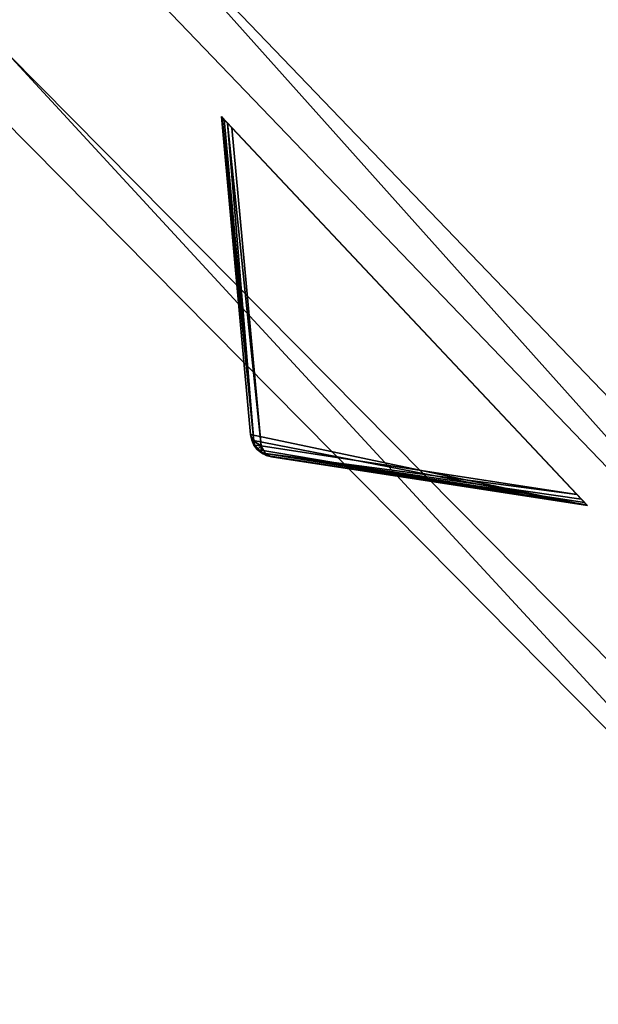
# Model space of a CAD drawing. Extents: x 0 to 712, y 0 to 712.
# Tile 3 of 256: x 86 to 110, y 91 to 130. Entities that reach past the tile are written whole.
import ezdxf

# ---------------------------------------------------------------- set-up
doc = ezdxf.new("R2010")
doc.units = 0
doc.header["$LTSCALE"] = 25.4
doc.layers.get('0').update_dxf_attribs({"color": 13, "linetype": 'CONTINUOUS'})

# ---------------------------------------------------------------- blocks, each defined once
blk = doc.blocks.new('GRUPUJ_12')
at = {"color": 0}
mesh = blk.add_polyface(dxfattribs=at)
corners = [(0, 334.731, 403.847), (1.997, 334.841, 403.847), (1.462, 391.844, 403.847), (7.718, 278.124, 403.847), (9.671, 278.553, 403.847), (24.417, 223.488, 403.847), (26.276, 224.224, 403.847), (49.663, 172.237, 403.847), (51.38, 173.263, 403.847), (82.804, 125.7, 403.847), (84.334, 126.988, 403.847), (122.98, 85.082, 403.847), (124.285, 86.599, 403.847), (145.389, 67.329, 403.847), (146.566, 68.945, 403.847), (169.152, 51.435, 403.847), (170.196, 53.141, 403.847), (220.124, 25.63, 403.847), (220.881, 27.482, 403.847), (274.575, 8.336, 403.847), (275.025, 10.285, 403.847), (331.094, 0, 403.847), (331.226, 1.996, 403.847), (388.22, 0.838, 403.847), (388.029, 2.829, 403.847), (443.963, 12.764, 403.847), (444.47, 10.83, 403.847), (497.579, 31.543, 403.847), (498.39, 29.714, 403.847), (547.489, 58.679, 403.847), (548.582, 57.004, 403.847), (592.399, 93.469, 403.847), (593.747, 91.992, 403.847), (631.147, 135.014, 403.847), (632.714, 133.772, 403.847), (662.728, 182.235, 403.847), (664.475, 181.261, 403.847), (686.326, 233.912, 403.847), (688.207, 233.23, 403.847), (701.329, 288.704, 403.847), (703.294, 288.333, 403.847), (707.348, 345.194, 403.847), (709.348, 345.143, 403.847), (3.451, 391.632, 403.847), (12.067, 447.982, 403.847), (13.996, 447.454, 403.847), (31.54, 501.693, 403.847), (33.36, 500.862, 403.847), (59.377, 551.584, 403.847), (61.039, 550.472, 403.847), (94.856, 596.363, 403.847), (96.318, 594.999, 403.847), (137.059, 634.872, 403.847), (138.283, 633.291, 403.847), (184.892, 666.112, 403.847), (185.847, 664.355, 403.847), (237.117, 689.274, 403.847), (237.778, 687.387, 403.847), (292.382, 703.759, 403.847), (292.732, 701.79, 403.847), (349.254, 709.192, 403.847), (349.284, 707.192, 403.847), (406.262, 705.431, 403.847), (405.97, 703.452, 403.847), (461.322, 690.668, 403.847), (461.927, 692.574, 403.847), (513.907, 669.17, 403.847), (514.81, 670.954, 403.847), (562.362, 639.515, 403.847), (563.54, 641.131, 403.847), (605.432, 602.471, 403.847), (606.854, 603.878, 403.847), (642.003, 558.999, 403.847), (643.632, 560.159, 403.847), (671.127, 510.222, 403.847), (672.921, 511.106, 403.847), (692.049, 457.406, 403.847), (693.962, 457.991, 403.847), (704.228, 401.918, 403.847), (706.21, 402.188, 403.847)]
mesh.append_faces([[corners[k] for k in face] for face in [(0, 1, 2), (1, 3, 4), (4, 5, 6), (6, 7, 8), (8, 9, 10), (10, 11, 12), (12, 13, 14), (14, 15, 16), (16, 17, 18), (18, 19, 20), (20, 21, 22), (22, 23, 24), (24, 23, 25), (25, 26, 27), (27, 28, 29), (29, 30, 31), (31, 32, 33), (33, 34, 35), (35, 36, 37), (37, 38, 39), (39, 40, 41), (2, 43, 44), (43, 2, 1), (44, 45, 46), (46, 47, 48), (48, 49, 50), (50, 51, 52), (52, 53, 54), (54, 55, 56), (56, 57, 58), (58, 59, 60), (60, 61, 62), (62, 64, 65), (65, 66, 67), (67, 68, 69), (69, 70, 71), (71, 72, 73), (73, 74, 75), (75, 76, 77), (77, 78, 79), (79, 41, 42)]], dxfattribs={"vtx0": -1, "vtx1": -1, "color": 0})
mesh.append_faces([[corners[k] for k in face] for face in [(1, 0, 3), (4, 3, 5), (6, 5, 7), (8, 7, 9), (10, 9, 11), (12, 11, 13), (14, 13, 15), (16, 15, 17), (18, 17, 19), (20, 19, 21), (22, 21, 23), (25, 23, 26), (27, 26, 28), (29, 28, 30), (31, 30, 32), (33, 32, 34), (35, 34, 36), (37, 36, 38), (39, 38, 40), (41, 40, 42), (44, 43, 45), (46, 45, 47), (48, 47, 49), (50, 49, 51), (52, 51, 53), (54, 53, 55), (56, 55, 57), (58, 57, 59), (60, 59, 61), (62, 61, 63), (62, 63, 64), (65, 64, 66), (67, 66, 68), (69, 68, 70), (71, 70, 72), (73, 72, 74), (75, 74, 76), (77, 76, 78), (79, 78, 41)]], dxfattribs={"vtx0": -1, "vtx2": -1, "color": 0})
mesh = blk.add_polyface(dxfattribs=at)
corners = [(1.462, 391.844, 383.847), (3.451, 391.632, 383.847), (1.997, 334.841, 383.847), (12.067, 447.982, 383.847), (13.996, 447.454, 383.847), (31.54, 501.693, 383.847), (33.36, 500.862, 383.847), (59.377, 551.584, 383.847), (61.039, 550.472, 383.847), (94.856, 596.363, 383.847), (96.318, 594.999, 383.847), (137.059, 634.872, 383.847), (138.283, 633.291, 383.847), (184.892, 666.112, 383.847), (185.847, 664.355, 383.847), (237.117, 689.274, 383.847), (237.778, 687.387, 383.847), (292.382, 703.759, 383.847), (292.732, 701.79, 383.847), (349.254, 709.192, 383.847), (349.284, 707.192, 383.847), (406.262, 705.431, 383.847), (405.97, 703.452, 383.847), (461.322, 690.668, 383.847), (461.927, 692.574, 383.847), (513.907, 669.17, 383.847), (514.81, 670.954, 383.847), (562.362, 639.515, 383.847), (563.54, 641.131, 383.847), (605.432, 602.471, 383.847), (606.854, 603.878, 383.847), (642.003, 558.999, 383.847), (643.632, 560.159, 383.847), (671.127, 510.222, 383.847), (672.921, 511.106, 383.847), (692.049, 457.406, 383.847), (693.962, 457.991, 383.847), (704.228, 401.918, 383.847), (706.21, 402.188, 383.847), (707.348, 345.194, 383.847), (709.348, 345.143, 383.847), (0, 334.731, 383.847), (7.718, 278.124, 383.847), (9.671, 278.553, 383.847), (24.417, 223.488, 383.847), (26.276, 224.224, 383.847), (49.663, 172.237, 383.847), (51.38, 173.263, 383.847), (82.804, 125.7, 383.847), (84.334, 126.988, 383.847), (122.98, 85.082, 383.847), (124.285, 86.599, 383.847), (145.389, 67.329, 383.847), (146.566, 68.945, 383.847), (169.152, 51.435, 383.847), (170.196, 53.141, 383.847), (220.124, 25.63, 383.847), (220.881, 27.482, 383.847), (274.575, 8.336, 383.847), (275.025, 10.285, 383.847), (331.094, 0, 383.847), (331.226, 1.996, 383.847), (388.22, 0.838, 383.847), (388.029, 2.829, 383.847), (443.963, 12.764, 383.847), (444.47, 10.83, 383.847), (497.579, 31.543, 383.847), (498.39, 29.714, 383.847), (547.489, 58.679, 383.847), (548.582, 57.004, 383.847), (592.399, 93.469, 383.847), (593.747, 91.992, 383.847), (631.147, 135.014, 383.847), (632.714, 133.772, 383.847), (662.728, 182.235, 383.847), (664.475, 181.261, 383.847), (686.326, 233.912, 383.847), (688.207, 233.23, 383.847), (701.329, 288.704, 383.847), (703.294, 288.333, 383.847)]
mesh.append_faces([[corners[k] for k in face] for face in [(1, 3, 4), (4, 5, 6), (6, 7, 8), (8, 9, 10), (10, 11, 12), (12, 13, 14), (14, 15, 16), (16, 17, 18), (18, 19, 20), (20, 21, 22), (22, 21, 23), (23, 24, 25), (25, 26, 27), (27, 28, 29), (29, 30, 31), (31, 32, 33), (33, 34, 35), (35, 36, 37), (37, 38, 39), (41, 2, 42), (42, 43, 44), (44, 45, 46), (46, 47, 48), (48, 49, 50), (50, 51, 52), (52, 53, 54), (54, 55, 56), (56, 57, 58), (58, 59, 60), (60, 61, 62), (62, 64, 65), (65, 66, 67), (67, 68, 69), (69, 70, 71), (71, 72, 73), (73, 74, 75), (75, 76, 77), (77, 78, 79), (79, 39, 40)]], dxfattribs={"vtx0": -1, "vtx1": -1, "color": 0})
mesh.append_faces([[corners[k] for k in face] for face in [(0, 1, 2), (1, 0, 3), (4, 3, 5), (6, 5, 7), (8, 7, 9), (10, 9, 11), (12, 11, 13), (14, 13, 15), (16, 15, 17), (18, 17, 19), (20, 19, 21), (23, 21, 24), (25, 24, 26), (27, 26, 28), (29, 28, 30), (31, 30, 32), (33, 32, 34), (35, 34, 36), (37, 36, 38), (39, 38, 40), (2, 41, 0), (42, 2, 43), (44, 43, 45), (46, 45, 47), (48, 47, 49), (50, 49, 51), (52, 51, 53), (54, 53, 55), (56, 55, 57), (58, 57, 59), (60, 59, 61), (62, 61, 63), (62, 63, 64), (65, 64, 66), (67, 66, 68), (69, 68, 70), (71, 70, 72), (73, 72, 74), (75, 74, 76), (77, 76, 78), (79, 78, 39)]], dxfattribs={"vtx0": -1, "vtx2": -1, "color": 0})
mesh = blk.add_polyface(dxfattribs=at)
corners = [(13.987, 284.721, 390.847), (9.244, 340.318, 390.847), (7.246, 340.238, 390.847), (15.946, 285.121, 390.847), (29.546, 231.005, 390.847), (31.416, 231.714, 390.847), (53.52, 180.48, 390.847), (55.252, 181.48, 390.847), (85.289, 134.455, 390.847), (86.838, 135.72, 390.847), (124.029, 94.122, 390.847), (125.355, 95.62, 390.847), (168.737, 60.526, 390.847), (169.806, 62.217, 390.847), (218.256, 34.537, 390.847), (219.04, 36.377, 390.847), (271.302, 16.828, 390.847), (271.781, 18.77, 390.847), (326.502, 7.857, 390.847), (326.663, 9.85, 390.847), (354.464, 6.73, 390.847), (354.464, 8.73, 390.847), (382.426, 7.857, 390.847), (382.265, 9.85, 390.847), (437.148, 18.77, 390.847), (437.626, 16.828, 390.847), (489.889, 36.377, 390.847), (490.672, 34.537, 390.847), (539.122, 62.217, 390.847), (540.191, 60.526, 390.847), (583.573, 95.62, 390.847), (584.899, 94.122, 390.847), (622.09, 135.72, 390.847), (623.639, 134.455, 390.847), (653.676, 181.48, 390.847), (655.408, 180.48, 390.847), (677.512, 231.714, 390.847), (679.382, 231.005, 390.847), (692.982, 285.121, 390.847), (694.941, 284.721, 390.847), (699.684, 340.318, 390.847), (701.682, 340.238, 390.847), (9.498, 396.116, 390.847), (11.483, 395.875, 390.847), (20.684, 450.911, 390.847), (22.605, 450.354, 390.847), (40.515, 503.201, 390.847), (42.322, 502.343, 390.847), (68.477, 551.632, 390.847), (70.123, 550.496, 390.847), (103.846, 594.952, 390.847), (105.289, 593.566, 390.847), (145.706, 632.036, 390.847), (146.908, 630.437, 390.847), (192.973, 661.926, 390.847), (193.902, 660.155, 390.847), (244.422, 683.846, 390.847), (245.055, 681.949, 390.847), (298.721, 697.23, 390.847), (299.042, 695.256, 390.847), (354.464, 701.73, 390.847), (354.464, 699.73, 390.847), (409.886, 695.256, 390.847), (410.207, 697.23, 390.847), (463.873, 681.949, 390.847), (464.506, 683.846, 390.847), (515.026, 660.155, 390.847), (515.955, 661.926, 390.847), (562.021, 630.437, 390.847), (563.222, 632.036, 390.847), (603.64, 593.566, 390.847), (605.082, 594.952, 390.847), (638.805, 550.496, 390.847), (640.451, 551.632, 390.847), (666.606, 502.343, 390.847), (668.413, 503.201, 390.847), (686.323, 450.354, 390.847), (688.244, 450.911, 390.847), (697.445, 395.875, 390.847), (699.43, 396.116, 390.847)]
mesh.append_faces([[corners[k] for k in face] for face in [(0, 1, 2), (1, 0, 3), (3, 4, 5), (5, 6, 7), (7, 8, 9), (9, 10, 11), (11, 12, 13), (13, 14, 15), (15, 16, 17), (17, 18, 19), (19, 20, 21), (21, 22, 23), (23, 22, 24), (24, 25, 26), (26, 27, 28), (28, 29, 30), (30, 31, 32), (32, 33, 34), (34, 35, 36), (36, 37, 38), (38, 39, 40), (42, 43, 44), (44, 45, 46), (46, 47, 48), (48, 49, 50), (50, 51, 52), (52, 53, 54), (54, 55, 56), (56, 57, 58), (58, 59, 60), (60, 62, 63), (63, 64, 65), (65, 66, 67), (67, 68, 69), (69, 70, 71), (71, 72, 73), (73, 74, 75), (75, 76, 77), (77, 78, 79), (79, 40, 41)]], dxfattribs={"vtx0": -1, "vtx1": -1, "color": 0})
mesh.append_faces([[corners[k] for k in face] for face in [(3, 0, 4), (5, 4, 6), (7, 6, 8), (9, 8, 10), (11, 10, 12), (13, 12, 14), (15, 14, 16), (17, 16, 18), (19, 18, 20), (21, 20, 22), (24, 22, 25), (26, 25, 27), (28, 27, 29), (30, 29, 31), (32, 31, 33), (34, 33, 35), (36, 35, 37), (38, 37, 39), (40, 39, 41), (1, 42, 2), (42, 1, 43), (44, 43, 45), (46, 45, 47), (48, 47, 49), (50, 49, 51), (52, 51, 53), (54, 53, 55), (56, 55, 57), (58, 57, 59), (60, 59, 61), (60, 61, 62), (63, 62, 64), (65, 64, 66), (67, 66, 68), (69, 68, 70), (71, 70, 72), (73, 72, 74), (75, 74, 76), (77, 76, 78), (79, 78, 40)]], dxfattribs={"vtx0": -1, "vtx2": -1, "color": 0})
mesh = blk.add_polyface(dxfattribs=at)
corners = [(9.498, 396.116, 383.847), (9.244, 340.318, 383.847), (7.246, 340.238, 383.847), (11.483, 395.875, 383.847), (20.684, 450.911, 383.847), (22.605, 450.354, 383.847), (40.515, 503.201, 383.847), (42.322, 502.343, 383.847), (68.477, 551.632, 383.847), (70.123, 550.496, 383.847), (103.846, 594.952, 383.847), (105.289, 593.566, 383.847), (145.706, 632.036, 383.847), (146.908, 630.437, 383.847), (192.973, 661.926, 383.847), (193.902, 660.155, 383.847), (244.422, 683.846, 383.847), (245.055, 681.949, 383.847), (298.721, 697.23, 383.847), (299.042, 695.256, 383.847), (354.464, 701.73, 383.847), (354.464, 699.73, 383.847), (410.207, 697.23, 383.847), (409.886, 695.256, 383.847), (463.873, 681.949, 383.847), (464.506, 683.846, 383.847), (515.026, 660.155, 383.847), (515.955, 661.926, 383.847), (562.021, 630.437, 383.847), (563.222, 632.036, 383.847), (603.64, 593.566, 383.847), (605.082, 594.952, 383.847), (638.805, 550.496, 383.847), (640.451, 551.632, 383.847), (666.606, 502.343, 383.847), (668.413, 503.201, 383.847), (686.323, 450.354, 383.847), (688.244, 450.911, 383.847), (697.445, 395.875, 383.847), (699.43, 396.116, 383.847), (699.684, 340.318, 383.847), (701.682, 340.238, 383.847), (13.987, 284.721, 383.847), (15.946, 285.121, 383.847), (29.546, 231.005, 383.847), (31.416, 231.714, 383.847), (53.52, 180.48, 383.847), (55.252, 181.48, 383.847), (85.289, 134.455, 383.847), (86.838, 135.72, 383.847), (124.029, 94.122, 383.847), (125.355, 95.62, 383.847), (168.737, 60.526, 383.847), (169.806, 62.217, 383.847), (218.256, 34.537, 383.847), (219.04, 36.377, 383.847), (271.302, 16.828, 383.847), (271.781, 18.77, 383.847), (326.502, 7.857, 383.847), (326.663, 9.85, 383.847), (354.464, 6.73, 383.847), (354.464, 8.73, 383.847), (382.265, 9.85, 383.847), (382.426, 7.857, 383.847), (437.148, 18.77, 383.847), (437.626, 16.828, 383.847), (489.889, 36.377, 383.847), (490.672, 34.537, 383.847), (539.122, 62.217, 383.847), (540.191, 60.526, 383.847), (583.573, 95.62, 383.847), (584.899, 94.122, 383.847), (622.09, 135.72, 383.847), (623.639, 134.455, 383.847), (653.676, 181.48, 383.847), (655.408, 180.48, 383.847), (677.512, 231.714, 383.847), (679.382, 231.005, 383.847), (692.982, 285.121, 383.847), (694.941, 284.721, 383.847)]
mesh.append_faces([[corners[k] for k in face] for face in [(0, 1, 2), (1, 0, 3), (3, 4, 5), (5, 6, 7), (7, 8, 9), (9, 10, 11), (11, 12, 13), (13, 14, 15), (15, 16, 17), (17, 18, 19), (19, 20, 21), (21, 22, 23), (23, 22, 24), (24, 25, 26), (26, 27, 28), (28, 29, 30), (30, 31, 32), (32, 33, 34), (34, 35, 36), (36, 37, 38), (38, 39, 40), (42, 43, 44), (44, 45, 46), (46, 47, 48), (48, 49, 50), (50, 51, 52), (52, 53, 54), (54, 55, 56), (56, 57, 58), (58, 59, 60), (60, 62, 63), (63, 64, 65), (65, 66, 67), (67, 68, 69), (69, 70, 71), (71, 72, 73), (73, 74, 75), (75, 76, 77), (77, 78, 79), (79, 40, 41)]], dxfattribs={"vtx0": -1, "vtx1": -1, "color": 0})
mesh.append_faces([[corners[k] for k in face] for face in [(3, 0, 4), (5, 4, 6), (7, 6, 8), (9, 8, 10), (11, 10, 12), (13, 12, 14), (15, 14, 16), (17, 16, 18), (19, 18, 20), (21, 20, 22), (24, 22, 25), (26, 25, 27), (28, 27, 29), (30, 29, 31), (32, 31, 33), (34, 33, 35), (36, 35, 37), (38, 37, 39), (40, 39, 41), (1, 42, 2), (42, 1, 43), (44, 43, 45), (46, 45, 47), (48, 47, 49), (50, 49, 51), (52, 51, 53), (54, 53, 55), (56, 55, 57), (58, 57, 59), (60, 59, 61), (60, 61, 62), (63, 62, 64), (65, 64, 66), (67, 66, 68), (69, 68, 70), (71, 70, 72), (73, 72, 74), (75, 74, 76), (77, 76, 78), (79, 78, 40)]], dxfattribs={"vtx0": -1, "vtx2": -1, "color": 0})
mesh = blk.add_polyface(dxfattribs=at)
corners = [(92.177, 343.66, 271.847), (94.175, 343.741, 271.847), (93.878, 385.871, 271.847), (97.269, 301.723, 271.847), (99.229, 302.123, 271.847), (109.022, 261.146, 271.847), (110.892, 261.855, 271.847), (127.132, 222.98, 271.847), (128.864, 223.98, 271.847), (151.13, 188.213, 271.847), (152.68, 189.478, 271.847), (180.394, 157.746, 271.847), (181.721, 159.243, 271.847), (214.167, 132.368, 271.847), (215.236, 134.058, 271.847), (251.573, 112.735, 271.847), (252.357, 114.575, 271.847), (291.644, 99.358, 271.847), (292.122, 101.3, 271.847), (333.342, 92.581, 271.847), (333.503, 94.575, 271.847), (354.464, 91.73, 271.847), (354.464, 93.73, 271.847), (375.587, 92.581, 271.847), (375.426, 94.575, 271.847), (416.806, 101.3, 271.847), (417.284, 99.358, 271.847), (456.571, 114.575, 271.847), (457.355, 112.735, 271.847), (493.692, 134.058, 271.847), (494.761, 132.368, 271.847), (527.208, 159.243, 271.847), (528.534, 157.746, 271.847), (556.249, 189.478, 271.847), (557.798, 188.213, 271.847), (580.064, 223.98, 271.847), (581.796, 222.98, 271.847), (598.036, 261.855, 271.847), (599.906, 261.146, 271.847), (609.7, 302.123, 271.847), (611.659, 301.723, 271.847), (614.753, 343.741, 271.847), (616.751, 343.66, 271.847), (615.05, 385.871, 271.847), (95.863, 385.63, 271.847), (102.328, 427.262, 271.847), (104.249, 426.706, 271.847), (117.308, 466.762, 271.847), (119.115, 465.904, 271.847), (138.431, 503.347, 271.847), (140.077, 502.211, 271.847), (165.148, 536.07, 271.847), (166.591, 534.685, 271.847), (196.769, 564.084, 271.847), (197.971, 562.485, 271.847), (232.474, 586.662, 271.847), (233.404, 584.891, 271.847), (271.339, 603.221, 271.847), (271.972, 601.324, 271.847), (312.356, 613.331, 271.847), (312.677, 611.357, 271.847), (354.464, 616.73, 271.847), (354.464, 614.73, 271.847), (396.251, 611.357, 271.847), (396.572, 613.331, 271.847), (436.956, 601.324, 271.847), (437.589, 603.221, 271.847), (475.524, 584.891, 271.847), (476.454, 586.662, 271.847), (510.957, 562.485, 271.847), (512.159, 564.084, 271.847), (542.337, 534.685, 271.847), (543.78, 536.07, 271.847), (568.851, 502.211, 271.847), (570.497, 503.347, 271.847), (589.813, 465.904, 271.847), (591.62, 466.762, 271.847), (604.679, 426.706, 271.847), (606.6, 427.262, 271.847), (613.065, 385.63, 271.847)]
mesh.append_faces([[corners[k] for k in face] for face in [(0, 1, 2), (1, 3, 4), (4, 5, 6), (6, 7, 8), (8, 9, 10), (10, 11, 12), (12, 13, 14), (14, 15, 16), (16, 17, 18), (18, 19, 20), (20, 21, 22), (22, 23, 24), (24, 23, 25), (25, 26, 27), (27, 28, 29), (29, 30, 31), (31, 32, 33), (33, 34, 35), (35, 36, 37), (37, 38, 39), (39, 40, 41), (2, 44, 45), (44, 2, 1), (45, 46, 47), (47, 48, 49), (49, 50, 51), (51, 52, 53), (53, 54, 55), (55, 56, 57), (57, 58, 59), (59, 60, 61), (61, 63, 64), (64, 65, 66), (66, 67, 68), (68, 69, 70), (70, 71, 72), (72, 73, 74), (74, 75, 76), (76, 77, 78), (78, 79, 43)]], dxfattribs={"vtx0": -1, "vtx1": -1, "color": 0})
mesh.append_faces([[corners[k] for k in face] for face in [(1, 0, 3), (4, 3, 5), (6, 5, 7), (8, 7, 9), (10, 9, 11), (12, 11, 13), (14, 13, 15), (16, 15, 17), (18, 17, 19), (20, 19, 21), (22, 21, 23), (25, 23, 26), (27, 26, 28), (29, 28, 30), (31, 30, 32), (33, 32, 34), (35, 34, 36), (37, 36, 38), (39, 38, 40), (41, 40, 42), (41, 42, 43), (45, 44, 46), (47, 46, 48), (49, 48, 50), (51, 50, 52), (53, 52, 54), (55, 54, 56), (57, 56, 58), (59, 58, 60), (61, 60, 62), (61, 62, 63), (64, 63, 65), (66, 65, 67), (68, 67, 69), (70, 69, 71), (72, 71, 73), (74, 73, 75), (76, 75, 77), (78, 77, 79), (43, 79, 41)]], dxfattribs={"vtx0": -1, "vtx2": -1, "color": 0})
mesh = blk.add_polyface(dxfattribs=at)
corners = [(93.878, 385.871, 264.847), (95.863, 385.63, 264.847), (94.175, 343.741, 264.847), (102.328, 427.262, 264.847), (104.249, 426.706, 264.847), (117.308, 466.762, 264.847), (119.115, 465.904, 264.847), (138.431, 503.347, 264.847), (140.077, 502.211, 264.847), (165.148, 536.07, 264.847), (166.591, 534.685, 264.847), (196.769, 564.084, 264.847), (197.971, 562.485, 264.847), (232.474, 586.662, 264.847), (233.404, 584.891, 264.847), (271.339, 603.221, 264.847), (271.972, 601.324, 264.847), (312.356, 613.331, 264.847), (312.677, 611.357, 264.847), (354.464, 616.73, 264.847), (354.464, 614.73, 264.847), (396.572, 613.331, 264.847), (396.251, 611.357, 264.847), (436.956, 601.324, 264.847), (437.589, 603.221, 264.847), (475.524, 584.891, 264.847), (476.454, 586.662, 264.847), (510.957, 562.485, 264.847), (512.159, 564.084, 264.847), (542.337, 534.685, 264.847), (543.78, 536.07, 264.847), (568.851, 502.211, 264.847), (570.497, 503.347, 264.847), (589.813, 465.904, 264.847), (591.62, 466.762, 264.847), (604.679, 426.706, 264.847), (606.6, 427.262, 264.847), (613.065, 385.63, 264.847), (615.05, 385.871, 264.847), (614.753, 343.741, 264.847), (92.177, 343.66, 264.847), (97.269, 301.723, 264.847), (99.229, 302.123, 264.847), (109.022, 261.146, 264.847), (110.892, 261.855, 264.847), (127.132, 222.98, 264.847), (128.864, 223.98, 264.847), (151.13, 188.213, 264.847), (152.68, 189.478, 264.847), (180.394, 157.746, 264.847), (181.721, 159.243, 264.847), (214.167, 132.368, 264.847), (215.236, 134.058, 264.847), (251.573, 112.735, 264.847), (252.357, 114.575, 264.847), (291.644, 99.358, 264.847), (292.122, 101.3, 264.847), (333.342, 92.581, 264.847), (333.503, 94.575, 264.847), (354.464, 91.73, 264.847), (354.464, 93.73, 264.847), (375.426, 94.575, 264.847), (375.587, 92.581, 264.847), (416.806, 101.3, 264.847), (417.284, 99.358, 264.847), (456.571, 114.575, 264.847), (457.355, 112.735, 264.847), (493.692, 134.058, 264.847), (494.761, 132.368, 264.847), (527.208, 159.243, 264.847), (528.534, 157.746, 264.847), (556.249, 189.478, 264.847), (557.798, 188.213, 264.847), (580.064, 223.98, 264.847), (581.796, 222.98, 264.847), (598.036, 261.855, 264.847), (599.906, 261.146, 264.847), (609.7, 302.123, 264.847), (611.659, 301.723, 264.847), (616.751, 343.66, 264.847)]
mesh.append_faces([[corners[k] for k in face] for face in [(1, 3, 4), (4, 5, 6), (6, 7, 8), (8, 9, 10), (10, 11, 12), (12, 13, 14), (14, 15, 16), (16, 17, 18), (18, 19, 20), (20, 21, 22), (22, 21, 23), (23, 24, 25), (25, 26, 27), (27, 28, 29), (29, 30, 31), (31, 32, 33), (33, 34, 35), (35, 36, 37), (37, 38, 39), (40, 2, 41), (41, 42, 43), (43, 44, 45), (45, 46, 47), (47, 48, 49), (49, 50, 51), (51, 52, 53), (53, 54, 55), (55, 56, 57), (57, 58, 59), (59, 61, 62), (62, 63, 64), (64, 65, 66), (66, 67, 68), (68, 69, 70), (70, 71, 72), (72, 73, 74), (74, 75, 76), (76, 77, 78), (78, 39, 79), (79, 39, 38)]], dxfattribs={"vtx0": -1, "vtx1": -1, "color": 0})
mesh.append_faces([[corners[k] for k in face] for face in [(0, 1, 2), (1, 0, 3), (4, 3, 5), (6, 5, 7), (8, 7, 9), (10, 9, 11), (12, 11, 13), (14, 13, 15), (16, 15, 17), (18, 17, 19), (20, 19, 21), (23, 21, 24), (25, 24, 26), (27, 26, 28), (29, 28, 30), (31, 30, 32), (33, 32, 34), (35, 34, 36), (37, 36, 38), (2, 40, 0), (41, 2, 42), (43, 42, 44), (45, 44, 46), (47, 46, 48), (49, 48, 50), (51, 50, 52), (53, 52, 54), (55, 54, 56), (57, 56, 58), (59, 58, 60), (59, 60, 61), (62, 61, 63), (64, 63, 65), (66, 65, 67), (68, 67, 69), (70, 69, 71), (72, 71, 73), (74, 73, 75), (76, 75, 77), (78, 77, 39)]], dxfattribs={"vtx0": -1, "vtx2": -1, "color": 0})
mesh = blk.add_polyface(dxfattribs=at)
corners = [(86.838, 135.72, 383.847), (125.355, 95.62, 390.847), (125.355, 95.62, 383.847), (86.838, 135.72, 390.847)]
mesh.append_faces([[corners[k] for k in face] for face in [(0, 1, 2), (1, 0, 3)]], dxfattribs={"vtx0": -1, "color": 0})
mesh = blk.add_polyface(dxfattribs=at)
corners = [(85.289, 134.455, 390.847), (124.029, 94.122, 383.847), (124.029, 94.122, 390.847), (85.289, 134.455, 383.847)]
mesh.append_faces([[corners[k] for k in face] for face in [(0, 1, 2), (1, 0, 3)]], dxfattribs={"vtx0": -1, "color": 0})
mesh = blk.add_polyface(dxfattribs=at)
corners = [(84.334, 126.988, 383.847), (124.285, 86.599, 403.847), (124.285, 86.599, 383.847), (84.334, 126.988, 403.847)]
mesh.append_faces([[corners[k] for k in face] for face in [(0, 1, 2), (1, 0, 3)]], dxfattribs={"vtx0": -1, "color": 0})
mesh = blk.add_polyface(dxfattribs=at)
corners = [(82.804, 125.7, 403.847), (122.98, 85.082, 383.847), (122.98, 85.082, 403.847), (82.804, 125.7, 383.847)]
mesh.append_faces([[corners[k] for k in face] for face in [(0, 1, 2), (1, 0, 3)]], dxfattribs={"vtx0": -1, "color": 0})
blk = doc.blocks.new('GRUPUJ_9')
at = {"color": 254}
mesh = blk.add_polyface(dxfattribs=at)
corners = [(94.475, 126.287, 245.616), (95.773, 113.223, 255.41), (95.651, 113.481, 255.75)]
mesh.append_faces([[corners[k] for k in face] for face in [(0, 1, 2)]], dxfattribs={"color": 254})
mesh = blk.add_polyface(dxfattribs=at)
corners = [(95.651, 113.481, 384.866), (109.205, 110.626, 395), (94.475, 126.287, 395), (95.695, 113.264, 384.717), (95.918, 112.887, 384.594), (96.086, 112.744, 384.625), (96.281, 112.641, 384.717), (96.494, 112.584, 384.866)]
mesh.append_faces([[corners[k] for k in face] for face in [(0, 1, 2), (1, 6, 7)]], dxfattribs={"vtx0": -1, "color": 254})
mesh.append_faces([[corners[k] for k in face] for face in [(1, 0, 3), (1, 3, 4), (1, 4, 5), (1, 5, 6)]], dxfattribs={"vtx0": -1, "vtx2": -1, "color": 254})
mesh = blk.add_polyface(dxfattribs=at)
corners = [(109.177, 110.656, 245.357), (109.205, 110.626, 395), (109.205, 110.626, 245.616), (94.475, 126.287, 395), (109.094, 110.744, 245.162), (108.961, 110.886, 245.041), (108.783, 111.075, 245), (94.896, 125.839, 245), (94.719, 126.027, 245.041), (94.586, 126.169, 245.162), (94.503, 126.257, 245.357), (94.475, 126.287, 245.616)]
mesh.append_faces([[corners[k] for k in face] for face in [(0, 1, 2), (3, 10, 11)]], dxfattribs={"vtx0": -1, "color": 254})
mesh.append_faces([[corners[k] for k in face] for face in [(1, 0, 3)]], dxfattribs={"vtx0": -1, "vtx1": -1, "color": 254})
mesh.append_faces([[corners[k] for k in face] for face in [(3, 0, 4), (3, 4, 5), (3, 5, 6), (3, 6, 7), (3, 7, 8), (3, 8, 9), (3, 9, 10)]], dxfattribs={"vtx0": -1, "vtx2": -1, "color": 254})
mesh = blk.add_polyface(dxfattribs=at)
corners = [(94.475, 126.287, 395), (95.651, 113.481, 255.75), (95.651, 113.481, 384.866), (94.475, 126.287, 245.616)]
mesh.append_faces([[corners[k] for k in face] for face in [(0, 1, 2), (1, 0, 3)]], dxfattribs={"vtx0": -1, "color": 254})
mesh = blk.add_polyface(dxfattribs=at)
corners = [(94.475, 126.287, 245.616), (94.503, 126.257, 245.357), (95.773, 113.223, 255.41)]
mesh.append_faces([[corners[k] for k in face] for face in [(0, 1, 2)]], dxfattribs={"color": 254})
mesh = blk.add_polyface(dxfattribs=at)
corners = [(94.503, 126.257, 245.357), (94.586, 126.169, 245.162), (95.773, 113.223, 255.41)]
mesh.append_faces([[corners[k] for k in face] for face in [(0, 1, 2)]], dxfattribs={"color": 254})
mesh = blk.add_polyface(dxfattribs=at)
corners = [(94.586, 126.169, 245.162), (94.719, 126.027, 245.041), (95.773, 113.223, 255.41)]
mesh.append_faces([[corners[k] for k in face] for face in [(0, 1, 2)]], dxfattribs={"color": 254})
mesh = blk.add_polyface(dxfattribs=at)
corners = [(94.719, 126.027, 245.041), (94.896, 125.839, 245), (96.073, 113.032, 255.134)]
mesh.append_faces([[corners[k] for k in face] for face in [(0, 1, 2)]], dxfattribs={"color": 254})
mesh = blk.add_polyface(dxfattribs=at)
corners = [(94.719, 126.027, 245.041), (96.073, 113.032, 255.134), (95.773, 113.223, 255.41)]
mesh.append_faces([[corners[k] for k in face] for face in [(0, 1, 2)]], dxfattribs={"color": 254})
mesh = blk.add_polyface(dxfattribs=at)
corners = [(108.783, 111.075, 245), (96.073, 113.032, 255.134), (94.896, 125.839, 245)]
mesh.append_faces([[corners[k] for k in face] for face in [(0, 1, 2)]], dxfattribs={"color": 254})
mesh = blk.add_polyface(dxfattribs=at)
corners = [(95.651, 113.481, 255.75), (95.823, 113.06, 255.507), (95.75, 113.129, 255.75)]
mesh.append_faces([[corners[k] for k in face] for face in [(0, 1, 2)]], dxfattribs={"color": 254})
mesh = blk.add_polyface(dxfattribs=at)
corners = [(95.651, 113.481, 255.75), (95.773, 113.223, 255.41), (95.823, 113.06, 255.507)]
mesh.append_faces([[corners[k] for k in face] for face in [(0, 1, 2)]], dxfattribs={"color": 254})
mesh = blk.add_polyface(dxfattribs=at)
corners = [(95.651, 113.481, 255.75), (95.695, 113.264, 384.717), (95.651, 113.481, 384.866)]
mesh.append_faces([[corners[k] for k in face] for face in [(0, 1, 2)]], dxfattribs={"color": 254})
mesh = blk.add_polyface(dxfattribs=at)
corners = [(95.651, 113.481, 255.75), (95.75, 113.129, 255.75), (95.695, 113.264, 384.717)]
mesh.append_faces([[corners[k] for k in face] for face in [(0, 1, 2)]], dxfattribs={"color": 254})
mesh = blk.add_polyface(dxfattribs=at)
corners = [(95.695, 113.264, 384.717), (95.75, 113.129, 255.75), (95.786, 113.063, 384.625)]
mesh.append_faces([[corners[k] for k in face] for face in [(0, 1, 2)]], dxfattribs={"color": 254})
mesh = blk.add_polyface(dxfattribs=at)
corners = [(95.75, 113.129, 255.75), (95.823, 113.06, 255.507), (95.786, 113.063, 255.75)]
mesh.append_faces([[corners[k] for k in face] for face in [(0, 1, 2)]], dxfattribs={"color": 254})
mesh = blk.add_polyface(dxfattribs=at)
corners = [(95.75, 113.129, 255.75), (95.786, 113.063, 255.75), (95.786, 113.063, 384.625)]
mesh.append_faces([[corners[k] for k in face] for face in [(0, 1, 2)]], dxfattribs={"color": 254})
mesh = blk.add_polyface(dxfattribs=at)
corners = [(95.773, 113.223, 255.41), (96.073, 113.032, 255.134), (95.823, 113.06, 255.507)]
mesh.append_faces([[corners[k] for k in face] for face in [(0, 1, 2)]], dxfattribs={"color": 254})
mesh = blk.add_polyface(dxfattribs=at)
corners = [(96.086, 112.744, 384.625), (95.918, 112.887, 384.594), (95.786, 113.063, 255.75)]
mesh.append_faces([[corners[k] for k in face] for face in [(0, 1, 2)]], dxfattribs={"color": 254})
mesh = blk.add_polyface(dxfattribs=at)
corners = [(95.786, 113.063, 255.75), (96.086, 112.744, 255.75), (96.086, 112.744, 384.625)]
mesh.append_faces([[corners[k] for k in face] for face in [(0, 1, 2)]], dxfattribs={"color": 254})
mesh = blk.add_polyface(dxfattribs=at)
corners = [(95.786, 113.063, 255.75), (95.823, 113.06, 255.507), (96.086, 112.744, 255.75)]
mesh.append_faces([[corners[k] for k in face] for face in [(0, 1, 2)]], dxfattribs={"color": 254})
mesh = blk.add_polyface(dxfattribs=at)
corners = [(95.786, 113.063, 255.75), (95.918, 112.887, 384.594), (95.786, 113.063, 384.625)]
mesh.append_faces([[corners[k] for k in face] for face in [(0, 1, 2)]], dxfattribs={"color": 254})
mesh = blk.add_polyface(dxfattribs=at)
corners = [(95.823, 113.06, 255.507), (96.073, 113.032, 255.134), (95.934, 112.902, 255.541)]
mesh.append_faces([[corners[k] for k in face] for face in [(0, 1, 2)]], dxfattribs={"color": 254})
mesh = blk.add_polyface(dxfattribs=at)
corners = [(95.823, 113.06, 255.507), (95.934, 112.902, 255.541), (96.086, 112.744, 255.75)]
mesh.append_faces([[corners[k] for k in face] for face in [(0, 1, 2)]], dxfattribs={"color": 254})
mesh = blk.add_polyface(dxfattribs=at)
corners = [(95.934, 112.902, 255.541), (96.073, 113.032, 255.134), (96.085, 112.781, 255.507)]
mesh.append_faces([[corners[k] for k in face] for face in [(0, 1, 2)]], dxfattribs={"color": 254})
mesh = blk.add_polyface(dxfattribs=at)
corners = [(96.085, 112.781, 255.507), (96.073, 113.032, 255.134), (96.245, 112.722, 255.41)]
mesh.append_faces([[corners[k] for k in face] for face in [(0, 1, 2)]], dxfattribs={"color": 254})
mesh = blk.add_polyface(dxfattribs=at)
corners = [(96.245, 112.722, 255.41), (96.073, 113.032, 255.134), (108.783, 111.075, 245)]
mesh.append_faces([[corners[k] for k in face] for face in [(0, 1, 2)]], dxfattribs={"color": 254})
mesh = blk.add_polyface(dxfattribs=at)
corners = [(96.086, 112.744, 255.75), (95.934, 112.902, 255.541), (96.085, 112.781, 255.507)]
mesh.append_faces([[corners[k] for k in face] for face in [(0, 1, 2)]], dxfattribs={"color": 254})
mesh = blk.add_polyface(dxfattribs=at)
corners = [(96.15, 112.704, 255.75), (96.085, 112.781, 255.507), (96.245, 112.722, 255.41)]
mesh.append_faces([[corners[k] for k in face] for face in [(0, 1, 2)]], dxfattribs={"color": 254})
mesh = blk.add_polyface(dxfattribs=at)
corners = [(96.086, 112.744, 255.75), (96.085, 112.781, 255.507), (96.15, 112.704, 255.75)]
mesh.append_faces([[corners[k] for k in face] for face in [(0, 1, 2)]], dxfattribs={"color": 254})
mesh = blk.add_polyface(dxfattribs=at)
corners = [(96.494, 112.584, 384.866), (96.281, 112.641, 384.717), (96.086, 112.744, 255.75)]
mesh.append_faces([[corners[k] for k in face] for face in [(0, 1, 2)]], dxfattribs={"color": 254})
mesh = blk.add_polyface(dxfattribs=at)
corners = [(96.494, 112.584, 384.866), (96.086, 112.744, 255.75), (96.15, 112.704, 255.75)]
mesh.append_faces([[corners[k] for k in face] for face in [(0, 1, 2)]], dxfattribs={"color": 254})
mesh = blk.add_polyface(dxfattribs=at)
corners = [(96.281, 112.641, 384.717), (96.086, 112.744, 384.625), (96.086, 112.744, 255.75)]
mesh.append_faces([[corners[k] for k in face] for face in [(0, 1, 2)]], dxfattribs={"color": 254})
mesh = blk.add_polyface(dxfattribs=at)
corners = [(96.15, 112.704, 255.75), (96.245, 112.722, 255.41), (96.494, 112.584, 255.75)]
mesh.append_faces([[corners[k] for k in face] for face in [(0, 1, 2)]], dxfattribs={"color": 254})
mesh = blk.add_polyface(dxfattribs=at)
corners = [(96.494, 112.584, 384.866), (96.15, 112.704, 255.75), (96.494, 112.584, 255.75)]
mesh.append_faces([[corners[k] for k in face] for face in [(0, 1, 2)]], dxfattribs={"color": 254})
mesh = blk.add_polyface(dxfattribs=at)
corners = [(96.494, 112.584, 255.75), (96.245, 112.722, 255.41), (109.177, 110.656, 245.357)]
mesh.append_faces([[corners[k] for k in face] for face in [(0, 1, 2)]], dxfattribs={"color": 254})
mesh = blk.add_polyface(dxfattribs=at)
corners = [(96.245, 112.722, 255.41), (109.094, 110.744, 245.162), (109.177, 110.656, 245.357)]
mesh.append_faces([[corners[k] for k in face] for face in [(0, 1, 2)]], dxfattribs={"color": 254})
mesh = blk.add_polyface(dxfattribs=at)
corners = [(96.245, 112.722, 255.41), (108.783, 111.075, 245), (108.961, 110.886, 245.041)]
mesh.append_faces([[corners[k] for k in face] for face in [(0, 1, 2)]], dxfattribs={"color": 254})
mesh = blk.add_polyface(dxfattribs=at)
corners = [(96.245, 112.722, 255.41), (108.961, 110.886, 245.041), (109.094, 110.744, 245.162)]
mesh.append_faces([[corners[k] for k in face] for face in [(0, 1, 2)]], dxfattribs={"color": 254})
mesh = blk.add_polyface(dxfattribs=at)
corners = [(109.205, 110.626, 395), (96.494, 112.584, 255.75), (109.205, 110.626, 245.616), (96.494, 112.584, 384.866)]
mesh.append_faces([[corners[k] for k in face] for face in [(0, 1, 2), (1, 0, 3)]], dxfattribs={"vtx0": -1, "color": 254})
mesh = blk.add_polyface(dxfattribs=at)
corners = [(96.494, 112.584, 255.75), (109.177, 110.656, 245.357), (109.205, 110.626, 245.616)]
mesh.append_faces([[corners[k] for k in face] for face in [(0, 1, 2)]], dxfattribs={"color": 254})
blk = doc.blocks.new('CRISTAL-L-7631-7630_STL')
at = {"color": 0}
blk.add_blockref('GRUPUJ_9', (144.99, -356.06, 144.219), dxfattribs=at)
at = {"color": 8}
blk.add_blockref('GRUPUJ_12', (146.534, -354.23, 165.372), dxfattribs=at)
blk = doc.blocks.new('GRUPUJ_11')
at = {"color": 0}
blk.add_blockref('CRISTAL-L-7631-7630_STL', (-144.99, 356.06, -7.219), dxfattribs=at)

msp = doc.modelspace()

# ---------------------------------------------------------------- block references
at = {"color": 0}
msp.add_blockref('GRUPUJ_11', (0, 0), dxfattribs=at)

doc.saveas('drawing.dxf')
